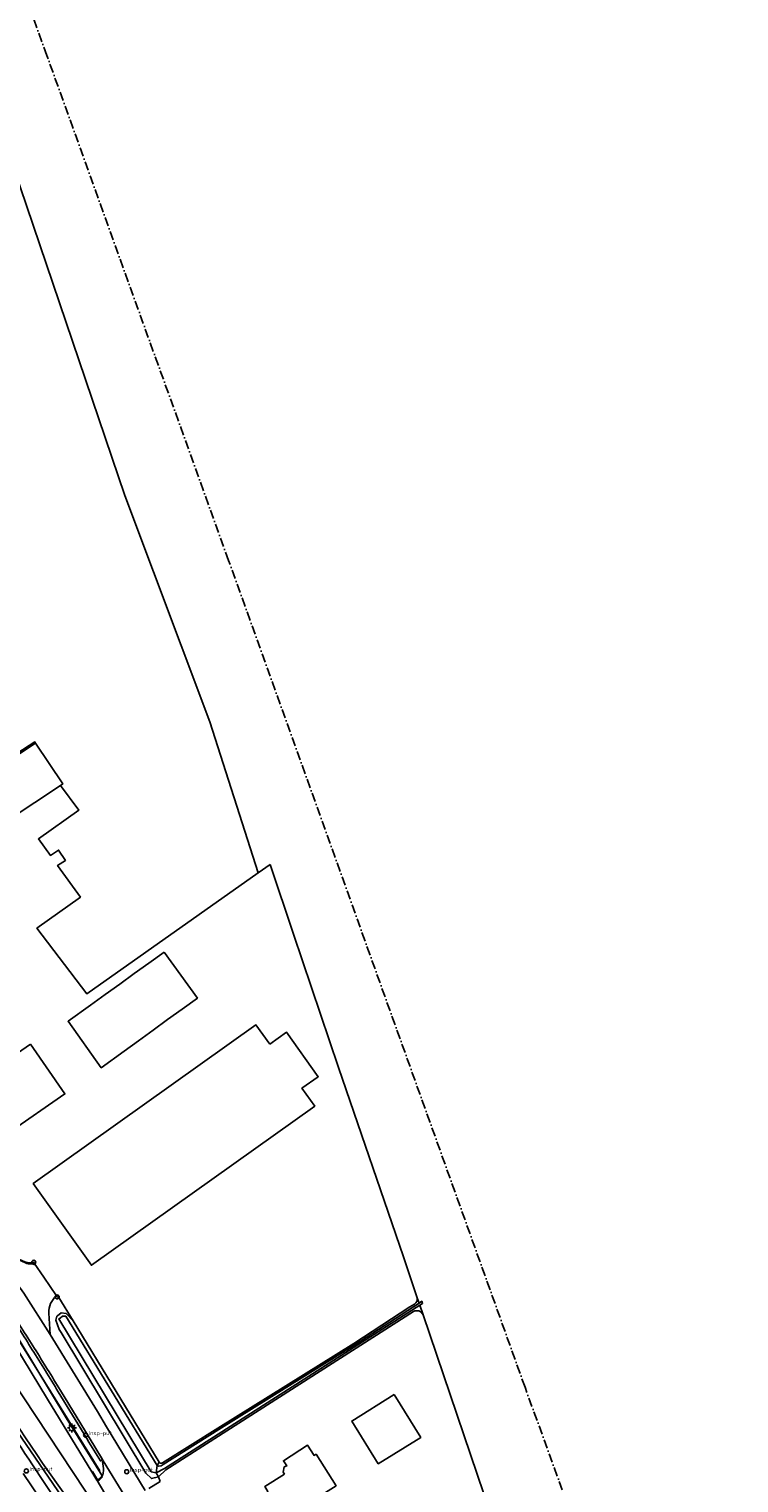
# Model space of a CAD drawing. Extents: x 165936 to 168490, y 440742 to 446306.
# Tile 44 of 78: x 167741 to 167899, y 443401 to 443725. Entities that reach past the tile are written whole.
import ezdxf

# ---------------------------------------------------------------- set-up
doc = ezdxf.new("R2010")
doc.units = 0
doc.header["$LTSCALE"] = 4
doc.linetypes.add('SPOOR', pattern=[0.8, 0.5, -0.15, 0, -0.15])
doc.layers.get('0').update_dxf_attribs({"linetype": 'CONTINUOUS'})
for name, color, linetype in [('G_BTD', 3, 'CONTINUOUS'), ('G_OTD', 32, 'CONTINUOUS'), ('G_OWG', 6, 'CONTINUOUS'), ('G_OWT', 6, 'CONTINUOUS'), ('G_PND', 1, 'CONTINUOUS'), ('G_WGD', 7, 'CONTINUOUS'), ('G_WGI', 1, 'CONTINUOUS'), ('G_WTD', 5, 'CONTINUOUS'), ('LSHD', 3, 'CONTINUOUS'), ('LSPR', 7, 'CONTINUOUS'), ('LVGO', 3, 'CONTINUOUS'), ('LWGI', 7, 'CONTINUOUS')]:
    doc.layers.add(name, color=color, linetype=linetype)
doc.layers.add('PPAL', color=7, linetype='CONTINUOUS', true_color=0xbd2877)
doc.layers.add('PPUT', color=7, linetype='CONTINUOUS', true_color=0xbd2877)
doc.styles.add('ISO', font='ISO')
doc.linetypes.add('HAAG', pattern='A,0.25,-0.25,[151,BLOK.SHX,S=0.25,R=0,X=0,Y=0],-0.25,0.25', length=1)

# ---------------------------------------------------------------- blocks, each defined once
blk = doc.blocks.new('lichtmast')
at = {"color": 0}
for p, q in [((-0.6, 0), (-1, 0)), ((-0.71, 0.71), (-0.42, 0.42)), ((0, 0.6), (0, 1)), ((0.42, 0.42), (0.71, 0.71)), ((0.6, 0), (1, 0)), ((-0.42, -0.42), (-0.71, -0.71)), ((0, -0.6), (0, -1)), ((0.42, -0.42), (0.71, -0.71))]:
    blk.add_line(p, q, dxfattribs=at)
blk.add_circle((0, 0), 0.6, dxfattribs=at)
blk = doc.blocks.new('klok')
at = {"color": 0}
blk.add_circle((0, 0), 0.45, dxfattribs=at)
at = {"style": 'ISO'}
blk.add_attdef('KLOK', (0.7, 0), '', height=0.9, dxfattribs=at)
blk = doc.blocks.new('verkeersteller')
at = {"color": 0}
blk.add_circle((0, 0), 0.45, dxfattribs=at)

msp = doc.modelspace()

# ---------------------------------------------------------------- linework, layer by layer
at = {"layer": 'G_BTD', "linetype": 'Continuous', "transparency": 33554687}
for points in [[(167791.795, 443536.887), (167781.015, 443570.539), (167762.115, 443620.989), (167727.082, 443724.102), (167718.229, 443751.233), (167718.345, 443754.389), (167704.822, 443792.854), (167702.794, 443798.622), (167674.592, 443880.477), (167671.929, 443887.512), (167670.078, 443890.976), (167661.569, 443886.697), (167659.611, 443885.508), (167658.836, 443886.849), (167644.663, 443878.246), (167561.733, 443824.805), (167562.496, 443823.456)], [(167742.217, 443565.793), (167748.256, 443556.698), (167747.746, 443556.359)]]:
    msp.add_lwpolyline(points, dxfattribs=at)
at = {"layer": 'G_OTD', "linetype": 'Continuous', "transparency": 33554687}
for points in [[(167674.452, 443552.976), (167677.236, 443548.937), (167681.866, 443547.837), (167692.626, 443554.496), (167690.575, 443558.317), (167724.01, 443578.301), (167735.295, 443561.717), (167742.06, 443566.078), (167742.217, 443565.793)], [(167742.217, 443565.793), (167735.229, 443561.153), (167730.207, 443568.717), (167724.595, 443564.991), (167725.62, 443563.447), (167724.896, 443563.039), (167723.623, 443564.548), (167721.782, 443567.01), (167719.961, 443565.887), (167715.501, 443572.281), (167711.01, 443569.194), (167715.674, 443562.356), (167715.776, 443562.436), (167717.248, 443560.151), (167716.943, 443559.941), (167721.497, 443554.603), (167728.177, 443544.549), (167734.753, 443548.681), (167733.617, 443550.394), (167734.758, 443551.189), (167736.35, 443548.792), (167747.746, 443556.359)], [(167747.746, 443556.359), (167751.806, 443550.83), (167742.858, 443544.474), (167745.512, 443540.783), (167747.349, 443541.982), (167748.848, 443539.684), (167747.115, 443538.553), (167752.178, 443531.512), (167742.527, 443524.564), (167753.589, 443509.957), (167791.795, 443536.887)], [(167791.795, 443536.887), (167794.447, 443538.756)], [(167827.21, 443442.183), (167824.104, 443451.346), (167809.634, 443493.498), (167799.618, 443523.223), (167794.447, 443538.756)], [(167770.842, 443519.231), (167778.257, 443509.003), (167774.856, 443506.539), (167771.617, 443504.192), (167768.378, 443501.845), (167765.138, 443499.498), (167761.899, 443497.152), (167756.821, 443493.472), (167749.461, 443503.839), (167754.449, 443507.43), (167757.695, 443509.767), (167760.941, 443512.104), (167764.187, 443514.441), (167767.434, 443516.778), (167770.842, 443519.231)], [(167741.054, 443498.748), (167748.75, 443487.644), (167736.348, 443479.048), (167730.065, 443488.113), (167730.862, 443488.666), (167729.449, 443490.704), (167741.054, 443498.748)], [(167874.227, 443310.5), (167868.414, 443323.455), (167866.323, 443328.081), (167849.588, 443376.16), (167828.478, 443438.441)], [(167822.028, 443420.64), (167827.954, 443411.123), (167818.521, 443405.249), (167812.595, 443414.767), (167822.028, 443420.64)], [(167797.647, 443402.929), (167797.354, 443403.395), (167797.593, 443404.526), (167798.125, 443404.771), (167797.393, 443405.92), (167802.788, 443409.362), (167804.24, 443407.086), (167804.662, 443407.355), (167809.126, 443400.358), (167803.234, 443396.587), (167797.618, 443393.107), (167796.933, 443394.212), (167795.476, 443394.525), (167793.446, 443397.554), (167793.922, 443399.047), (167793.228, 443400.151), (167797.647, 443402.929)]]:
    msp.add_lwpolyline(points, dxfattribs=at)
at = {"layer": 'G_OWG', "linetype": 'Continuous', "transparency": 33554687}
for points in [[(167716.011, 443485.654), (167716.457, 443484.738), (167716.752, 443484.13), (167714.555, 443482.478), (167733.941, 443452.781), (167739.853, 443450.22), (167740.733, 443449.983), (167741.808, 443450.124), (167741.922, 443449.956)], [(167746.866, 443442.644), (167747.018, 443442.42), (167747.353, 443442.321), (167750.605, 443437.076)], [(167757.125, 443406.159), (167756.645, 443405.869), (167754.1, 443410.028), (167753.644, 443410.838), (167747.258, 443421.291)], [(167769.94, 443401.255), (167767.444, 443399.709)], [(167769.547, 443402.308), (167769.94, 443401.255)]]:
    msp.add_lwpolyline(points, dxfattribs=at)
for points in [[(167741.477, 443430.652, 0.0040579), (167735.546, 443439.917)], [(167747.258, 443421.291, 0.0042099), (167741.477, 443430.652)]]:
    msp.add_lwpolyline(points, format="xyb", dxfattribs=at)
at = {"layer": 'G_OWT', "linetype": 'Continuous', "transparency": 33554687}
for points in [[(167826.55, 443440.831, 0.2752396), (167827.21, 443442.183)], [(167828.478, 443438.441, 0.4597014), (167826.329, 443439.142)], [(167770.254, 443405.365, -0.2495001), (167769.716, 443405.571)], [(167770.254, 443405.365, 0.0800081), (167770.437, 443405.418)]]:
    msp.add_lwpolyline(points, format="xyb", dxfattribs=at)
for points in [[(167827.592, 443441.057), (167827.21, 443442.183)], [(167750.605, 443437.076), (167749.046, 443438.708), (167747.889, 443438.849), (167747.11, 443438.225), (167746.943, 443438.092), (167746.692, 443437.244), (167747.499, 443435.183), (167747.9, 443434.517), (167766.779, 443403.182), (167767.986, 443401.957), (167769.547, 443402.308)], [(167826.329, 443439.142), (167771.177, 443403.873), (167769.547, 443402.308)], [(167825.572, 443440.195), (167813.073, 443432.07), (167782.827, 443413.21), (167770.437, 443405.418)], [(167825.572, 443440.195), (167826.55, 443440.831)], [(167827.761, 443440.556), (167828.478, 443438.441)], [(167750.605, 443437.076), (167769.716, 443405.571)], [(167769.09, 443403.209), (167769.547, 443402.308)], [(167769.716, 443405.571), (167769.266, 443404.843)]]:
    msp.add_lwpolyline(points, dxfattribs=at)
at = {"layer": 'G_PND', "linetype": 'Continuous', "transparency": 33554687}
msp.add_lwpolyline([(167794.338, 443498.697), (167798.096, 443501.377), (167805.153, 443491.484), (167801.519, 443488.893), (167804.356, 443484.916), (167754.66, 443449.47), (167741.685, 443467.662), (167791.255, 443503.019), (167794.338, 443498.697)], dxfattribs=at)
at = {"layer": 'G_WGD', "linetype": 'Continuous', "transparency": 33554687}
for points in [[(167741.922, 443449.956), (167741.654, 443449.861), (167741.377, 443449.799), (167741.094, 443449.77), (167740.952, 443449.768), (167740.81, 443449.774), (167740.529, 443449.812), (167740.254, 443449.883), (167739.989, 443449.986), (167732.929, 443453.165)], [(167741.922, 443449.956), (167744.041, 443446.822), (167746.866, 443442.644)], [(167738.296, 443445.144), (167739.586, 443443.217), (167745.469, 443434.035)], [(167745.469, 443434.035), (167745.179, 443438.809)], [(167754.716, 443403.47), (167744.87, 443419.662), (167735.686, 443434.84)], [(167766.629, 443399.294), (167758.029, 443413.494), (167755.968, 443416.897), (167745.469, 443434.035)], [(167799.604, 443323.074), (167755.937, 443395.215), (167733.999, 443428.269)], [(167747.737, 443421.583), (167754.124, 443411.129), (167757.125, 443406.159)], [(167739.481, 443403.097), (167744.896, 443395.04), (167745.243, 443394.267), (167746, 443393.155)], [(167743.771, 443405.4), (167749.098, 443397.868)], [(167754.716, 443403.47), (167755.858, 443401.558)], [(167757.283, 443405.898), (167757.087, 443405.768), (167757.265, 443404.695)], [(167757.125, 443406.159), (167757.283, 443405.898)], [(167757.283, 443405.898), (167762.048, 443398.046)], [(167748.281, 443394.833), (167743.239, 443402.398)], [(167757.613, 443398.653), (167755.897, 443401.494)], [(167756.055, 443401.412), (167756.404, 443401.614), (167757.076, 443402.336), (167756.947, 443402.463)], [(167756.947, 443402.463), (167757.003, 443402.532), (167757.153, 443402.714)]]:
    msp.add_lwpolyline(points, dxfattribs=at)
for points in [[(167746.866, 443442.644, 0.2448441), (167745.179, 443438.809)], [(167736.016, 443440.223, -0.0040823), (167741.952, 443430.951)], [(167723.242, 443435.292, -0.0070446), (167743.771, 443405.4)], [(167741.952, 443430.951, -0.0041591), (167747.737, 443421.583)], [(167743.239, 443402.398, 0.0108144), (167729.349, 443422.791)], [(167757.153, 443402.714, 0.099944), (167757.265, 443404.695)], [(167755.858, 443401.558, 0.0708664), (167755.897, 443401.494)], [(167755.897, 443401.494, 0.2009611), (167756.055, 443401.412)]]:
    msp.add_lwpolyline(points, format="xyb", dxfattribs=at)
at = {"layer": 'G_WGI', "linetype": 'Continuous', "transparency": 33554687}
msp.add_lwpolyline([(167754.716, 443403.47), (167754.851, 443403.55), (167756.032, 443401.649), (167756.295, 443401.818), (167756.947, 443402.463)], dxfattribs=at)
at = {"layer": 'G_WTD', "linetype": 'Continuous', "transparency": 33554687}
for points in [[(167827.761, 443440.556), (167770.916, 443404.204), (167769.09, 443403.209)], [(167827.592, 443441.057), (167813.276, 443431.751), (167783.028, 443412.889), (167770.638, 443405.098), (167770.153, 443404.793), (167769.63, 443404.71), (167769.266, 443404.843)], [(167827.761, 443440.556), (167828.384, 443440.954), (167828.207, 443441.457), (167827.592, 443441.057)], [(167769.266, 443404.843), (167748.945, 443438.157), (167748.227, 443438.1), (167747.65, 443437.699), (167747.419, 443437.539), (167767.97, 443403.452), (167769.09, 443403.209)], [(167769.266, 443404.843), (167769.09, 443403.209)]]:
    msp.add_lwpolyline(points, dxfattribs=at)
at = {"layer": 'LSHD', "linetype": 'Continuous', "lineweight": -3, "transparency": 33554687}
msp.add_lwpolyline([(167756.497, 443403.654), (167740.643, 443429.301), (167728.377, 443448.948)], dxfattribs=at)
at = {"layer": 'LSPR', "linetype": 'SPOOR', "transparency": 33554687}
msp.add_lwpolyline([(167898.812, 443289.465), (167893.494, 443304.731), (167888.836, 443317.35), (167884.493, 443329.816), (167881.199, 443338.86), (167878.21, 443347.4), (167873.927, 443359.061), (167870.616, 443368.534), (167862.875, 443390.095), (167851.189, 443422.282), (167785.178, 443606.493), (167744.733, 443718.967), (167721.016, 443785.194), (167685.341, 443884.168), (167679.225, 443901.421), (167610.212, 444093.879), (167565.368, 444218.477), (167549.88, 444261.847)], dxfattribs=at)
at = {"layer": 'LVGO', "linetype": 'HAAG', "transparency": 33554687}
msp.add_lwpolyline([(167757.003, 443402.532), (167749.044, 443415.488), (167738.792, 443432.483), (167733.753, 443440.553, 0.0204907), (167716.719, 443466.222, 0.021321), (167697.755, 443489.511), (167687.388, 443500.484), (167685.087, 443502.793)], format="xyb", dxfattribs=at)
at = {"layer": 'LWGI', "transparency": 33554687}
msp.add_lwpolyline([(167583.508, 443546.439), (167587.062, 443546.11, -0.1191932), (167609.54, 443536.483), (167618.905, 443530.563, -0.0171206), (167647.454, 443510.51, -0.0097817), (167656.94, 443503.529, -0.019553), (167674.786, 443488.694, -0.0307698), (167700.149, 443463.163, -0.0261707), (167722.109, 443435.566), (167732.053, 443421.276), (167748.129, 443397.787)], format="xyb", dxfattribs=at)

# ---------------------------------------------------------------- block references
at = {"layer": 'PPAL', "transparency": 33554687}
for name, p in [('verkeersteller', (167741.808, 443450.124)), ('verkeersteller', (167747.018, 443442.42)), ('lichtmast', (167750.306, 443413.216))]:
    msp.add_blockref(name, p, dxfattribs=at)
at = {"layer": 'PPUT', "transparency": 33554687}
for p in [(167753.353, 443411.616), (167740.154, 443403.637), (167762.513, 443403.466)]:
    msp.add_blockref('klok', p, dxfattribs=at).add_auto_attribs({'KLOK': 'Insp-put'})

doc.saveas('drawing.dxf')
